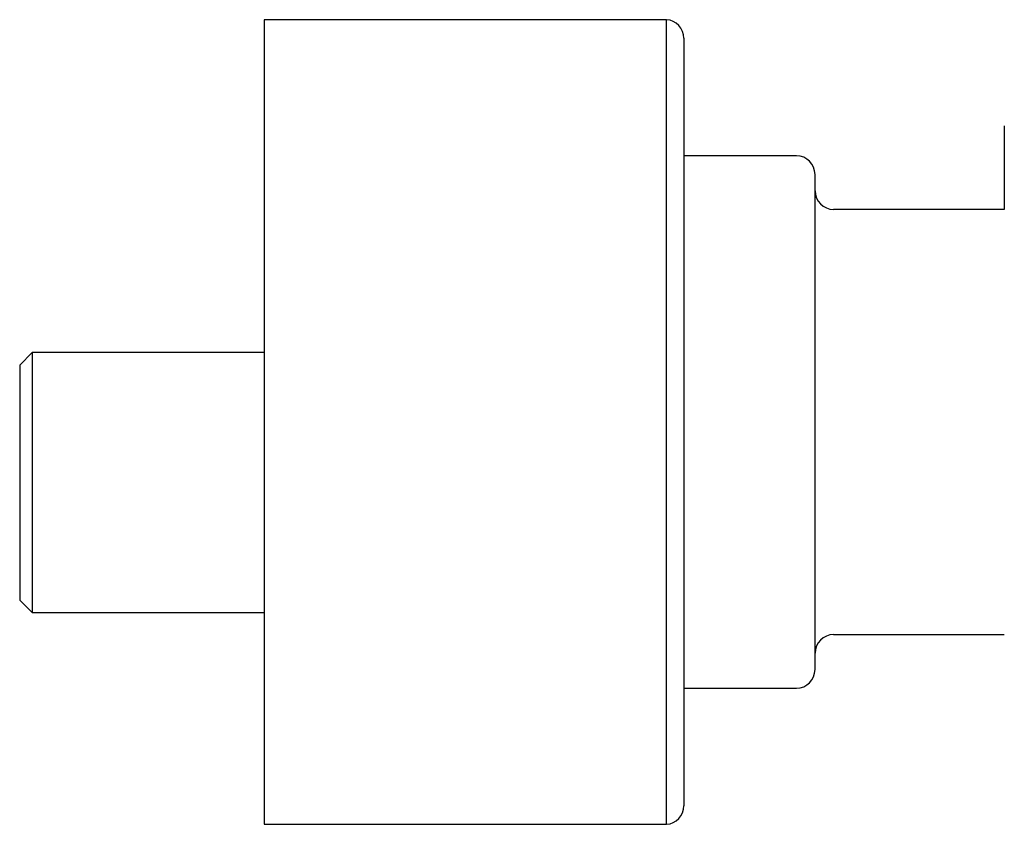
# Model space of a CAD drawing. Header units: millimetres. Extents: x 8 to 938, y 12 to 555.
# Tile 23 of 25: x 686 to 766, y 418 to 483. Entities that reach past the tile are written whole.
import ezdxf

# ---------------------------------------------------------------- set-up
doc = ezdxf.new("R2010")
doc.units = ezdxf.units.MM

msp = doc.modelspace()

# ---------------------------------------------------------------- linework, layer by layer
at = {"color": 7, "linetype": 'Continuous', "lineweight": 30}
for p, q in [((738.376, 483.366), (705.878, 483.366)), ((705.878, 483.366), (705.878, 418.366)), ((738.376, 438.456), (738.376, 483.366)), ((739.778, 481.866), (739.778, 419.866)), ((748.878, 472.366), (739.778, 472.366)), ((765.671, 468.041), (751.878, 468.041)), ((687.121, 456.471), (686.121, 455.471)), ((705.878, 456.471), (687.121, 456.471)), ((687.121, 456.471), (687.121, 445.971)), ((686.121, 455.471), (686.121, 436.471)), ((687.121, 445.971), (687.121, 435.471)), ((738.376, 418.366), (738.376, 438.456)), ((686.121, 436.471), (687.121, 435.471)), ((687.121, 435.471), (705.878, 435.471)), ((751.878, 433.691), (765.671, 433.691)), ((739.778, 429.366), (748.878, 429.366)), ((705.878, 418.366), (738.376, 418.366))]:
    msp.add_line(p, q, dxfattribs=at)
for centre, start, end in [((738.278, 481.866), 0, 86.24353), ((748.878, 470.866), 0, 90), ((751.878, 469.541), 180, 270), ((751.878, 432.191), 90, 180), ((748.878, 430.866), 270, 0), ((738.278, 419.866), 273.75647, 360)]:
    msp.add_arc(centre, 1.5, start, end, dxfattribs=at)
for points, knots in [([(765.671, 474.782), (765.671, 474.781), (765.671, 474.779), (765.671, 474.763), (765.671, 474.736), (765.671, 474.699), (765.671, 474.652), (765.671, 474.594), (765.671, 474.523), (765.671, 474.438), (765.671, 474.337), (765.671, 474.224), (765.671, 474.098), (765.671, 474.001), (765.671, 473.945), (765.671, 473.934), (765.671, 473.922), (765.671, 473.911), (765.671, 473.899), (765.671, 473.887), (765.671, 473.869), (765.671, 473.842), (765.671, 473.806), (765.671, 473.767), (765.671, 473.724), (765.671, 473.681), (765.671, 473.636), (765.671, 473.591), (765.671, 473.553), (765.671, 473.525), (765.671, 473.506), (765.671, 473.487), (765.671, 473.467), (765.671, 473.448), (765.671, 473.43), (765.671, 473.413), (765.671, 473.398), (765.671, 473.382), (765.671, 473.369), (765.671, 473.36), (765.671, 473.356), (765.671, 473.351), (765.671, 473.341), (765.671, 473.324), (765.671, 473.301), (765.671, 473.282), (765.671, 473.267), (765.671, 473.257), (765.671, 473.247), (765.671, 473.237), (765.671, 473.227), (765.671, 473.217), (765.671, 473.208), (765.671, 473.2), (765.671, 473.196), (765.671, 473.191), (765.671, 473.187), (765.671, 473.183), (765.671, 473.178), (765.671, 473.173), (765.671, 473.166), (765.671, 473.156), (765.671, 473.143), (765.671, 473.13), (765.671, 473.115), (765.671, 473.099), (765.671, 473.082), (765.671, 473.063), (765.671, 473.045), (765.671, 473.026), (765.671, 473.008), (765.671, 472.988), (765.671, 472.967), (765.671, 472.937), (765.671, 472.893), (765.671, 472.834), (765.671, 472.77), (765.671, 472.691), (765.671, 472.595), (765.671, 472.478), (765.671, 472.351), (765.671, 472.214), (765.671, 472.065), (765.671, 471.905), (765.671, 471.732), (765.671, 471.548), (765.671, 471.355), (765.671, 471.152), (765.671, 470.938), (765.671, 470.715), (765.671, 470.479), (765.671, 470.23), (765.671, 469.966), (765.671, 469.693), (765.671, 469.409), (765.671, 469.117), (765.671, 468.806), (765.671, 468.475), (765.671, 468.216), (765.671, 468.069), (765.671, 468.041)], [0, 0, 0, 0, 0.048757, 0.097489, 0.146198, 0.194883, 0.243545, 0.292184, 0.3408, 0.394252, 0.447677, 0.501075, 0.554448, 0.607794, 0.61192, 0.616054, 0.620196, 0.624346, 0.628505, 0.632673, 0.636848, 0.648374, 0.659962, 0.673841, 0.687808, 0.701865, 0.716011, 0.730247, 0.744572, 0.750224, 0.75589, 0.761645, 0.767481, 0.773186, 0.778761, 0.783118, 0.787392, 0.791582, 0.796987, 0.798075, 0.799273, 0.800466, 0.801655, 0.808027, 0.814287, 0.820436, 0.823037, 0.825618, 0.828179, 0.830719, 0.833239, 0.83574, 0.838713, 0.839788, 0.840824, 0.841822, 0.842781, 0.843702, 0.844584, 0.845494, 0.846581, 0.848796, 0.850927, 0.852974, 0.854914, 0.857057, 0.859147, 0.861182, 0.863165, 0.864747, 0.866404, 0.868036, 0.869644, 0.871227, 0.874738, 0.878335, 0.881927, 0.885516, 0.890636, 0.895753, 0.900869, 0.905986, 0.911107, 0.916385, 0.921669, 0.926964, 0.932255, 0.937529, 0.942812, 0.948104, 0.95338, 0.958907, 0.964442, 0.969978, 0.975505, 0.981035, 0.986572, 0.992604, 0.998636, 1, 1, 1, 1]), ([(750.378, 453.026), (750.378, 453.179), (750.378, 453.483), (750.378, 453.937), (750.378, 454.39), (750.378, 454.84), (750.378, 455.237), (750.378, 455.581), (750.378, 455.872), (750.378, 456.163), (750.378, 456.455), (750.378, 456.752), (750.378, 457.104), (750.378, 457.507), (750.378, 457.955), (750.378, 458.4), (750.378, 458.759), (750.378, 459.035), (750.378, 459.23), (750.378, 459.425), (750.378, 459.618), (750.378, 459.811), (750.378, 460.003), (750.378, 460.264), (750.378, 460.593), (750.378, 460.986), (750.378, 461.374), (750.378, 461.756), (750.378, 462.089), (750.378, 462.375), (750.378, 462.616), (750.378, 462.854), (750.378, 463.09), (750.378, 463.324), (750.378, 463.598), (750.378, 463.91), (750.378, 464.257), (750.378, 464.597), (750.378, 464.929), (750.378, 465.252), (750.378, 465.565), (750.378, 465.869), (750.378, 466.165), (750.378, 466.456), (750.378, 466.741), (750.378, 467.018), (750.378, 467.286), (750.378, 467.545), (750.378, 467.767), (750.378, 467.954), (750.378, 468.109), (750.378, 468.26), (750.378, 468.408), (750.378, 468.551), (750.378, 468.714), (750.378, 468.893), (750.378, 469.085), (750.378, 469.267), (750.378, 469.439), (750.378, 469.579), (750.378, 469.689), (750.378, 469.773), (750.378, 469.854), (750.378, 469.932), (750.378, 470.008), (750.378, 470.08), (750.378, 470.17), (750.378, 470.274), (750.378, 470.386), (750.378, 470.487), (750.378, 470.575), (750.378, 470.647), (750.378, 470.704), (750.378, 470.749), (750.378, 470.787), (750.378, 470.817), (750.378, 470.842), (750.378, 470.859), (750.378, 470.867), (750.378, 470.866), (750.378, 470.866)], [0, 0, 0, 0, 0.01572, 0.031416, 0.047097, 0.062769, 0.078442, 0.088709, 0.098982, 0.109263, 0.119556, 0.130143, 0.141053, 0.157395, 0.173719, 0.190034, 0.20635, 0.213678, 0.221008, 0.228343, 0.235682, 0.243026, 0.250376, 0.257734, 0.27324, 0.28872, 0.304181, 0.319631, 0.335079, 0.345195, 0.355317, 0.365445, 0.375582, 0.38573, 0.395891, 0.411729, 0.427539, 0.443329, 0.459107, 0.474883, 0.490382, 0.505894, 0.521427, 0.53699, 0.552829, 0.568638, 0.584428, 0.600207, 0.615982, 0.626314, 0.63665, 0.646993, 0.657346, 0.667711, 0.67809, 0.693597, 0.709076, 0.724537, 0.739988, 0.755435, 0.764107, 0.772781, 0.78146, 0.790145, 0.798837, 0.807537, 0.816248, 0.832915, 0.849553, 0.866173, 0.882784, 0.899397, 0.912457, 0.925529, 0.938617, 0.951561, 0.96391, 0.97964, 0.995354, 1, 1, 1, 1]), ([(750.378, 430.867), (750.378, 430.867), (750.378, 430.868), (750.378, 430.88), (750.378, 430.903), (750.378, 430.937), (750.378, 430.982), (750.378, 431.036), (750.378, 431.102), (750.378, 431.177), (750.378, 431.263), (750.378, 431.348), (750.378, 431.429), (750.378, 431.502), (750.378, 431.58), (750.378, 431.662), (750.378, 431.751), (750.378, 431.863), (750.378, 431.999), (750.378, 432.163), (750.378, 432.337), (750.378, 432.488), (750.378, 432.61), (750.378, 432.699), (750.378, 432.79), (750.378, 432.883), (750.378, 432.978), (750.378, 433.075), (750.378, 433.211), (750.378, 433.389), (750.378, 433.614), (750.378, 433.847), (750.378, 434.088), (750.378, 434.31), (750.378, 434.508), (750.378, 434.68), (750.378, 434.856), (750.378, 435.036), (750.378, 435.219), (750.378, 435.441), (750.378, 435.703), (750.378, 436.008), (750.378, 436.322), (750.378, 436.642), (750.378, 436.969), (750.378, 437.3), (750.378, 437.637), (750.378, 437.982), (750.378, 438.335), (750.378, 438.697), (750.378, 439.068), (750.378, 439.444), (750.378, 439.826), (750.378, 440.169), (750.378, 440.471), (750.378, 440.731), (750.378, 440.993), (750.378, 441.257), (750.378, 441.524), (750.378, 441.838), (750.378, 442.2), (750.378, 442.61), (750.378, 443.024), (750.378, 443.442), (750.378, 443.802), (750.378, 444.102), (750.378, 444.341), (750.378, 444.582), (750.378, 444.824), (750.378, 445.066), (750.378, 445.311), (750.378, 445.63), (750.378, 446.027), (750.378, 446.5), (750.378, 446.976), (750.378, 447.454), (750.378, 447.9), (750.378, 448.313), (750.378, 448.692), (750.378, 449.072), (750.378, 449.445), (750.378, 449.844), (750.378, 450.271), (750.378, 450.731), (750.378, 451.19), (750.378, 451.65), (750.378, 452.109), (750.378, 452.568), (750.378, 452.873), (750.378, 453.026)], [0, 0, 0, 0, 0.009635, 0.023318, 0.037009, 0.050716, 0.064445, 0.078137, 0.091809, 0.105468, 0.11912, 0.132773, 0.141717, 0.150667, 0.159624, 0.16859, 0.177814, 0.187318, 0.201554, 0.215774, 0.229986, 0.244198, 0.250582, 0.256968, 0.263357, 0.26975, 0.276147, 0.28255, 0.288959, 0.302467, 0.315952, 0.32942, 0.342879, 0.356335, 0.365148, 0.373965, 0.382788, 0.391618, 0.400458, 0.40931, 0.423107, 0.436879, 0.450633, 0.464378, 0.47812, 0.491621, 0.505134, 0.518666, 0.532223, 0.546019, 0.559792, 0.573546, 0.587291, 0.601033, 0.610033, 0.619037, 0.628047, 0.637066, 0.646095, 0.655136, 0.668644, 0.682129, 0.695597, 0.709056, 0.722512, 0.730066, 0.737622, 0.745183, 0.752748, 0.76032, 0.767899, 0.775487, 0.790005, 0.804499, 0.818977, 0.833447, 0.847918, 0.859295, 0.870682, 0.882084, 0.89336, 0.904118, 0.917822, 0.931511, 0.945194, 0.958877, 0.972567, 0.986273, 1, 1, 1, 1])]:
    msp.add_open_spline(points, degree=3, knots=knots, dxfattribs=at)

doc.saveas('drawing.dxf')
